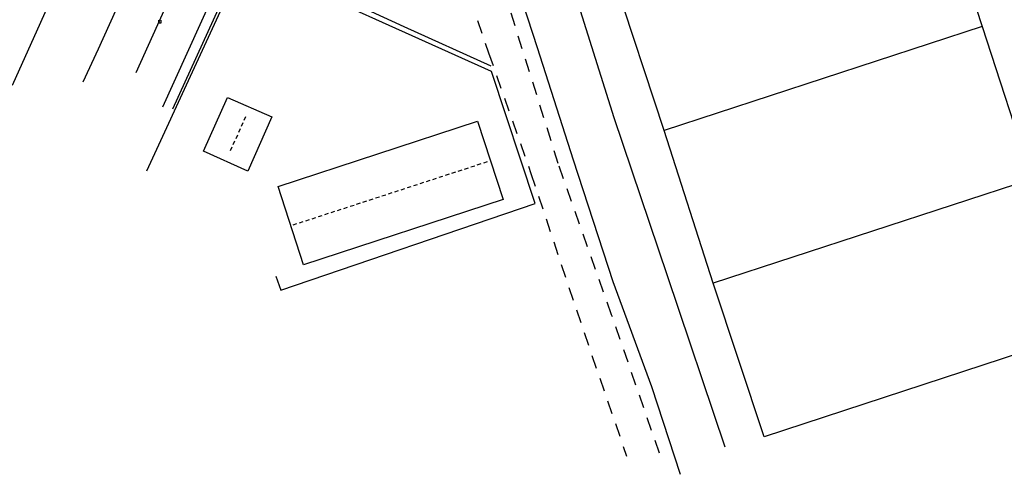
# Model space of a CAD drawing. Extents: x 99796 to 103543, y 406299 to 407646.
# Tile 47 of 85: x 101640 to 101825, y 406471 to 406556. Entities that reach past the tile are written whole.
import ezdxf

# ---------------------------------------------------------------- set-up
doc = ezdxf.new("R2010")
doc.units = 0
doc.linetypes.add('Cult-sch', pattern=[4.5, 2.5, -2])
doc.linetypes.add('Noklijn', pattern=[1.25, 0.75, -0.5])
for name, color, linetype in [('1110', 252, 'CONTINUOUS'), ('1112', 252, 'CONTINUOUS'), ('1404', 252, 'CONTINUOUS'), ('1701', 252, 'CONTINUOUS'), ('1901', 252, 'Noklijn'), ('2004', 252, 'Hekwerk'), ('2006', 252, 'Heg haag'), ('2010', 252, 'Cult-sch'), ('3604', 252, 'CONTINUOUS')]:
    doc.layers.add(name, color=color, linetype=linetype)
doc.linetypes.add('Heg haag', pattern='A,4,-1,[4,dgnlstyle.shx,S=0.004016,R=0,X=0,Y=0],-1', length=6)
doc.linetypes.add('Hekwerk', pattern='A,4,-1,[1,dgnlstyle.shx,S=0.004,R=0,X=0,Y=0],-1', length=6)

# ---------------------------------------------------------------- blocks, each defined once
blk = doc.blocks.new('TROTTOIRKOLK', base_point=(97500.879966, 403507.602474))
at = {"layer": '3604'}
blk.add_polyline3d([(97500.629987, 403507.602517, 0), (97500.629987, 403507.102474, 0), (97501.129945, 403507.102474, 0), (97501.129774, 403507.602517, 0)], dxfattribs=at)

msp = doc.modelspace()

# ---------------------------------------------------------------- linework, layer by layer
at = {"layer": '1110'}
msp.add_polyline3d([(101662.221088, 406546.327062, -0.153), (101674.939974, 406574.587114, -0.216)], dxfattribs=at)
at = {"layer": '1112'}
for points in [[(101684.743075, 406674.769111, 0.02), (101690.493061, 406652.934067, -0.063), (101693.323909, 406641.52611, -0.144), (101693.634971, 406639.115103, -0.171), (101693.481861, 406637.551971, -0.201), (101692.511051, 406633.098014, -0.267), (101687.79297, 406623.614915, -0.24), (101683.099105, 406613.032855, -0.207), (101674.478038, 406593.742184, -0.255), (101664.797126, 406572.287865, -0.213), (101655.073001, 406550.684161, -0.24), (101652.21086, 406544.535942, -0.174)], [(101683.001129, 406575.104929, -0.093), (101676.531045, 406560.683958, -0.126), (101667.120962, 406539.870016, -0.15)], [(101669.049172, 406539.552994, -0.111), (101677.976085, 406559.039987, -0.099), (101684.749036, 406574.394144, -0.081)]]:
    msp.add_polyline3d(points, dxfattribs=at)
at = {"layer": '1404'}
msp.add_polyline3d([(101772.370099, 406476.24094, -0.252), (101761.576815, 406508.313082, -0.228), (101751.616879, 406537.859849, -0.231), (101743.943154, 406562.295891, -0.234), (101736.029147, 406586.176865, -0.249), (101727.934836, 406610.999964, -0.249), (101724.008008, 406624.064185, -0.18), (101722.577869, 406626.208089, -0.15), (101721.050872, 406626.902111, -0.132), (101718.882008, 406626.699082, -0.072), (101715.53707, 406625.705175, -0.102), (101713.77985, 406624.282859, -0.168), (101713.573097, 406622.163169, -0.273), (101720.616876, 406601.048969, -0.33), (101728.996171, 406576.336138, -0.42), (101737.207829, 406550.994851, -0.435), (101743.911861, 406529.9749, -0.408), (101751.350148, 406507.201828, -0.408), (101758.552997, 406487.609036, -0.408), (101763.953923, 406471.145861, -0.408)], dxfattribs=at)
at = {"layer": '1701'}
for points in [[(101658.942087, 406651.439853, 4.436), (101682.535096, 406640.81905, 4.454), (101639.033018, 406543.932818, 4.475), (101615.631862, 406554.47986, 4.469)], [(101674.820019, 406531.61291, 2.747383), (101679.310112, 406541.635804, 2.750745), (101687.59106, 406538.0558, 2.936745), (101683.067067, 406527.909972, 2.933745)], [(101688.728018, 406524.997167, 4.253), (101726.023017, 406537.264176, 4.289), (101730.855091, 406522.599943, 4.286), (101693.465097, 406510.329954, 4.295)]]:
    msp.add_polyline3d(points, close=True, dxfattribs=at)
for points in [[(101751.50512, 406564.107127, 7.424), (101810.976027, 406583.768837, 7.385), (101820.408835, 406554.961167, 7.382)], [(101760.952829, 406535.467095, 7.388), (101751.50512, 406564.107127, 7.424)], [(101820.408835, 406554.961167, 7.382), (101760.952829, 406535.467095, 7.388)], [(101820.408835, 406554.961167, 7.382), (101829.694866, 406526.409052, 7.382)], [(101770.125984, 406506.904177, 7.376), (101760.952829, 406535.467095, 7.388)], [(101829.694866, 406526.409052, 7.382), (101839.174985, 406497.703083, 7.383497), (101779.628827, 406478.135995, 7.383497), (101770.125984, 406506.904177, 7.376)], [(101829.694866, 406526.409052, 7.382), (101770.125984, 406506.904177, 7.376)]]:
    msp.add_polyline3d(points, dxfattribs=at)
at = {"layer": '1901'}
for points in [[(101682.675912, 406538.059152, 7.523), (101679.668112, 406531.393863, 7.514)], [(101691.533907, 406517.827101, 6.308), (101728.065966, 406529.727168, 6.329)]]:
    msp.add_polyline3d(points, dxfattribs=at)
at = {"layer": '2004'}
msp.add_polyline3d([(101688.342823, 406508.216969, -0.048), (101689.245089, 406505.617834, -0.12), (101736.821889, 406521.810181, 0.092), (101728.631838, 406546.537168, -0.078), (101682.316049, 406567.437909, 0.00001), (101664.104967, 406527.873836, -0.123)], dxfattribs=at)
at = {"layer": '2006'}
msp.add_polyline3d([(101685.158818, 406573.007963, 1.829), (101683.185904, 406568.343155, 1.832), (101712.243168, 406554.942168, 1.862), (101728.508158, 406547.611169, 1.718)], dxfattribs=at)
at = {"layer": '2010'}
for points in [[(101760.059877, 406475.093178, -0.447), (101751.12216, 406500.998847, -0.393), (101741.139873, 406529.286094, -0.411), (101729.746817, 406565.675102, -0.402), (101718.90287, 406595.93191, -0.348), (101711.635946, 406615.050845, -0.255), (101708.822979, 406623.214073, -0.147), (101708.09394, 406623.414122, -0.078), (101707.272141, 406622.571088, -0.048), (101705.995111, 406621.24116, -0.087)], [(101702.995135, 406614.427976, -0.084), (101702.621861, 406612.464003, -0.102), (101702.482908, 406610.878892, -0.153), (101703.02084, 406610.171832, -0.165), (101703.292041, 406607.134975, -0.153), (101702.342837, 406606.547125, -0.153), (101701.934917, 406605.933942, -0.102), (101701.86898, 406605.249979, -0.09), (101702.317877, 406604.316048, -0.138), (101703.169851, 406603.332944, -0.18), (101711.470916, 406598.69682, -0.339), (101712.113901, 406597.940959, -0.33), (101720.229818, 406573.12084, -0.333), (101728.111042, 406550.02404, -0.411), (101736.017971, 406527.470015, -0.411), (101744.525044, 406501.917876, -0.327), (101753.917991, 406474.528052, -0.282)]]:
    msp.add_polyline3d(points, dxfattribs=at)

# ---------------------------------------------------------------- block references
at = {"layer": '3604'}
msp.add_blockref('TROTTOIRKOLK', (101666.622891, 406556.152887, -0.132), dxfattribs=at)

doc.saveas('drawing.dxf')
